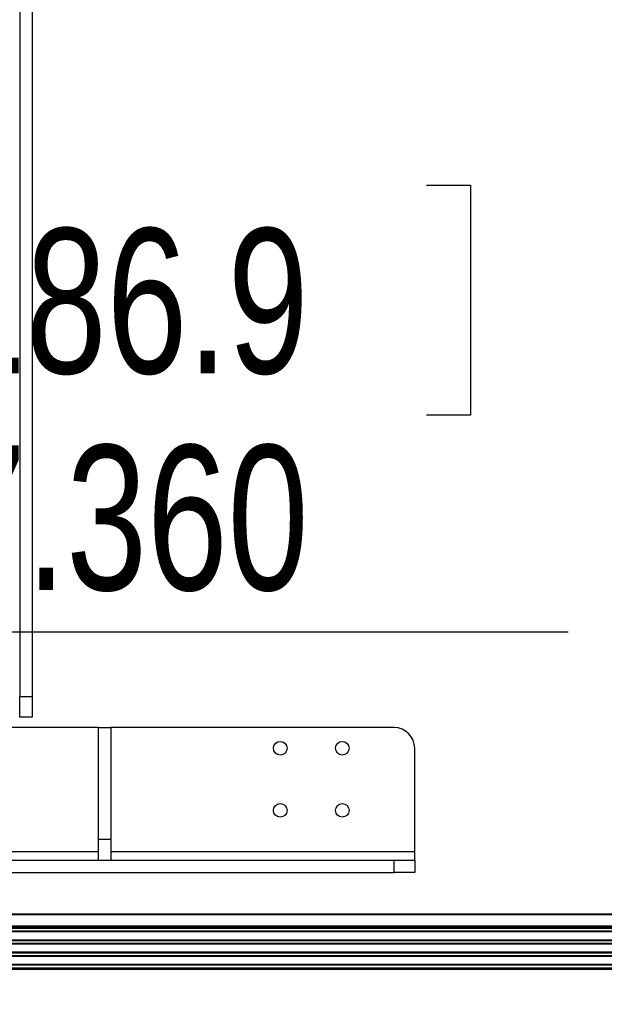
# Model space of a CAD drawing. Header units: inches. Extents: x 0.3 to 33.8, y 0.2 to 21.7.
# Tile 70 of 90: x 25.989 to 26.545, y 10.123 to 11.06. Entities that reach past the tile are written whole.
import ezdxf

# ---------------------------------------------------------------- set-up
doc = ezdxf.new("R2010")
doc.units = ezdxf.units.IN
doc.header["$MEASUREMENT"] = 0
doc.layers.add('BORDERS', color=7, linetype='Continuous')
doc.styles.add('SLDTEXTSTYLE0', font='TXT', dxfattribs={"width": 0.75})
doc.dimstyles.new('SLDDIMSTYLE0', dxfattribs={"dimtxt": 0.137795, "dimasz": 0.14, "dimexe": 0, "dimexo": 0.0625, "dimgap": 0.034449, "dimtad": 1, "dimdec": 3, "dimlfac": 10, "dimrnd": 1e-09, "dimzin": 4, "dimdsep": 46, "dimtxsty": 'SLDTEXTSTYLE0', "dimblk1": 'CLOSED', "dimblk2": 'CLOSED', "dimsah": 1, "dimcen": 0.09, "dimadec": 0, "dimazin": 1, "dimtfac": 1, "dimtdec": 3, "dimtofl": 0, "dimtmove": 0, "dimatfit": 3, "dimldrblk": 'CLOSED', "dimfxl": 0, "dimfrac": 2, "dimtolj": 1, "dimtzin": 12, "dimarcsym": 0})

# ---------------------------------------------------------------- blocks, each defined once
blk = doc.blocks.new('_Closed')
at = {"color": 0, "linetype": 'ByBlock', "lineweight": -2}
for p, q in [((-1, 0.166667), (0, 0)), ((-1, 0.166667), (-1, -0.166667)), ((0, 0), (-1, -0.166667)), ((0, 0), (-1, 0))]:
    blk.add_line(p, q, dxfattribs=at)
blk = doc.blocks.new('_D_11')
at = {"layer": 'BORDERS'}
for p, q in [((25.91769, 10.90231), (25.8757, 10.90231)), ((25.8757, 10.90231), (25.8757, 10.68356)), ((26.37586, 10.90231), (26.41784, 10.90231)), ((26.41784, 10.90231), (26.41784, 10.68356)), ((25.8757, 10.68356), (25.91769, 10.68356)), ((26.41784, 10.68356), (26.37586, 10.68356)), ((25.08507, 10.03595), (25.08507, 10.51677)), ((25.82102, 10.1596), (25.82102, 10.51677)), ((25.08507, 10.4774), (25.82102, 10.4774)), ((25.82102, 10.4774), (26.51073, 10.4774))]:
    blk.add_line(p, q, dxfattribs=at)
at = {"layer": 'BORDERS', "xscale": 0.14, "yscale": 0.14, "rotation": 180.0000000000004}
blk.add_blockref('_Closed', (25.08507, 10.4774, -0.19404), dxfattribs=at)
at = {"layer": 'BORDERS', "xscale": 0.14, "yscale": 0.14}
blk.add_blockref('_Closed', (25.82102, 10.4774, -0.19404), dxfattribs=at)
at = {"layer": 'BORDERS', "char_height": 0.137795, "attachment_point": 1, "style": 'SLDTEXTSTYLE0'}
for s, insert in [('186.9', (25.91769, 10.86119)), ('7.360', (25.91769, 10.65503))]:
    blk.add_mtext(s, dxfattribs=dict(at, insert=insert))

msp = doc.modelspace()

# ---------------------------------------------------------------- linework, layer by layer
at = {"color": 7, "linetype": 'Continuous', "lineweight": 25}
for p, q in [((25.98861, 12.83719), (25.98861, 10.41593)), ((26.00042, 12.83719), (26.00042, 10.41593)), ((25.98861, 10.41593), (26.00042, 10.41593)), ((25.98861, 10.39624), (25.98861, 10.41593)), ((26.00042, 10.41593), (26.00042, 10.39624)), ((26.00042, 10.39624), (25.98861, 10.39624)), ((26.06341, 10.3864), (25.98074, 10.3864)), ((26.06341, 10.3864), (26.06341, 10.2801)), ((26.06341, 10.3864), (26.07523, 10.3864)), ((26.34491, 10.3864), (26.07523, 10.3864)), ((26.07523, 10.3864), (26.07523, 10.2801)), ((26.3646, 10.26829), (26.3646, 10.36671)), ((26.06341, 10.2801), (26.06341, 10.26041)), ((26.06341, 10.2801), (26.07523, 10.2801)), ((26.07523, 10.2801), (26.07523, 10.26041)), ((26.06341, 10.26829), (25.34294, 10.26829)), ((26.3646, 10.26829), (26.07523, 10.26829)), ((26.3646, 10.26041), (26.3646, 10.26829)), ((23.82523, 10.26041), (26.34491, 10.26041)), ((26.06341, 10.26041), (26.07523, 10.26041)), ((26.34491, 10.2486), (26.34491, 10.26041)), ((26.34491, 10.26041), (26.3646, 10.26041)), ((26.3646, 10.26041), (26.3646, 10.2486)), ((25.42956, 10.2486), (26.34491, 10.2486)), ((26.3646, 10.2486), (26.34491, 10.2486)), ((25.42956, 10.20923), (29.87507, 10.20923)), ((29.87507, 10.20823), (25.42956, 10.20823)), ((25.42956, 10.19773), (29.87507, 10.19773)), ((29.87507, 10.19673), (25.42956, 10.19673)), ((29.87507, 10.19573), (25.42956, 10.19573)), ((29.83207, 10.19523), (25.42956, 10.19523)), ((29.83207, 10.19261), (25.42956, 10.19261)), ((29.83207, 10.19194), (25.42956, 10.19194)), ((29.83207, 10.18423), (25.42956, 10.18423)), ((29.83207, 10.18355), (25.42956, 10.18355)), ((29.83207, 10.18101), (25.42956, 10.18101)), ((29.83207, 10.18034), (25.42956, 10.18034)), ((29.83207, 10.17263), (25.42956, 10.17263)), ((29.83207, 10.17195), (25.42956, 10.17195)), ((29.83207, 10.16941), (25.42956, 10.16941)), ((29.83207, 10.16874), (25.42956, 10.16874)), ((29.83207, 10.16103), (25.42956, 10.16103)), ((29.83207, 10.16035), (25.42956, 10.16035)), ((25.42956, 10.15773), (29.83207, 10.15773)), ((25.42956, 10.15723), (29.83319, 10.15723)), ((29.83319, 10.15623), (25.42956, 10.15623))]:
    msp.add_line(p, q, dxfattribs=at)
for centre in [(26.23664, 10.36671), (26.2957, 10.36671), (26.23664, 10.30766), (26.2957, 10.30766)]:
    msp.add_circle(centre, 0.0065, dxfattribs=at)
msp.add_arc((26.34491, 10.36671), 0.01969, 0, 90, dxfattribs=at)

# ---------------------------------------------------------------- dimensions: what is measured, and where the dimension line sits
at = {"layer": 'BORDERS'}
dim = msp.add_linear_dim(base=(25.821017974, 10.4773976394), p1=(25.085067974, 9.996575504), p2=(25.821017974, 10.1202329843), dimstyle='SLDDIMSTYLE0', dxfattribs=at)
dim.commit()
dim.dimension.update_dxf_attribs({"geometry": '_D_11', "text_midpoint": (26.1467706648, 10.4773976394), "dimtype": 160})

doc.saveas('drawing.dxf')
